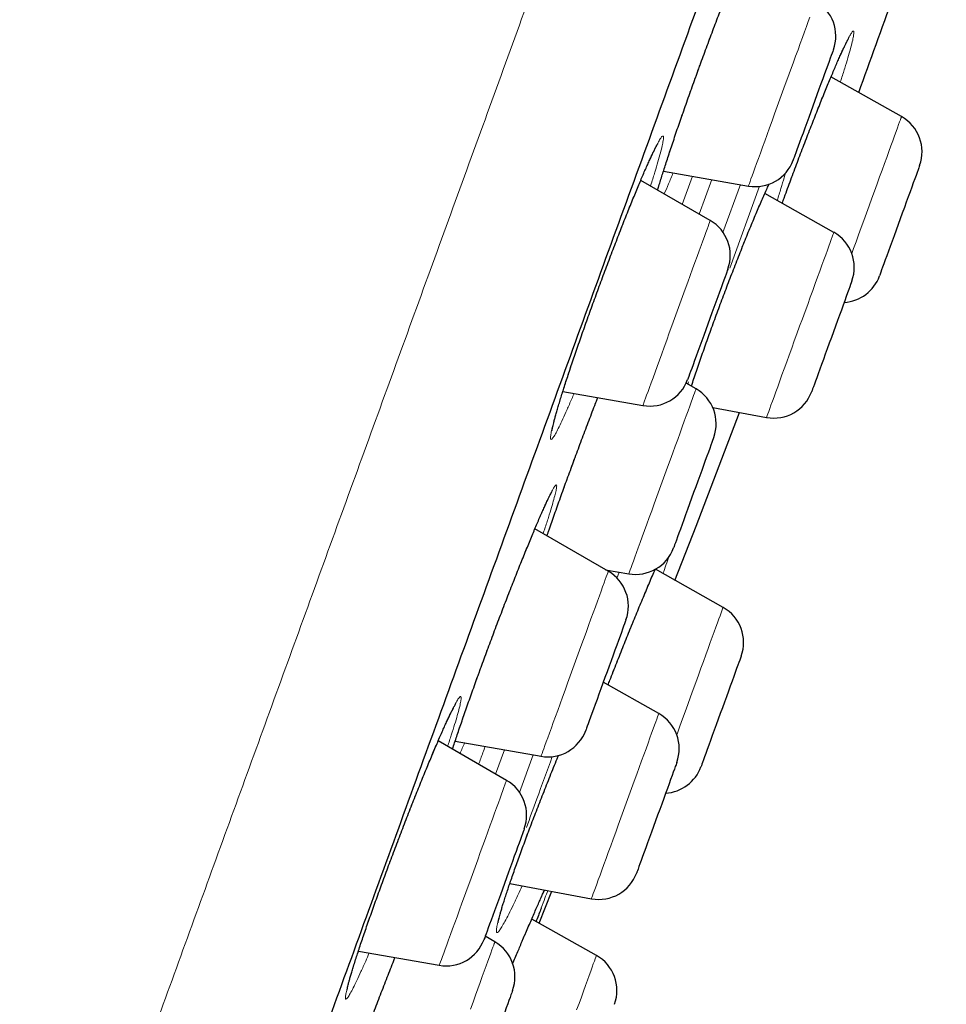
# Model space of a CAD drawing. Header units: millimetres. Extents: x 8 to 971, y 12 to 977.
# Tile 192 of 196: x 655 to 667, y 785 to 797. Entities that reach past the tile are written whole.
import ezdxf

# ---------------------------------------------------------------- set-up
doc = ezdxf.new("R2010")
doc.units = ezdxf.units.MM

msp = doc.modelspace()

# ---------------------------------------------------------------- linework, layer by layer
at = {"color": 7, "linetype": 'Continuous', "lineweight": 30}
for p, q in [((666.285, 795.959), (665.408, 796.452)), ((663.325, 795.282), (664.381, 795.096)), ((663.906, 794.668), (663.042, 795.166)), ((665.443, 794.521), (664.585, 795.005)), ((663.73, 792.577), (663.608, 792.647)), ((662.074, 792.545), (663.069, 792.369)), ((663.937, 792.346), (664.606, 792.221)), ((662.639, 790.31), (661.726, 790.837)), ((662.606, 790.329), (662.894, 790.279)), ((664.066, 789.861), (663.224, 790.334)), ((663.267, 788.541), (662.577, 788.93)), ((661.374, 787.712), (660.524, 788.202)), ((660.736, 788.2), (661.803, 788.012)), ((661.415, 786.431), (662.43, 786.241)), ((661.779, 785.937), (661.939, 786.333)), ((662.492, 785.536), (661.687, 785.988)), ((661.229, 785.704), (661.109, 785.774)), ((659.532, 785.591), (660.538, 785.414))]:
    msp.add_line(p, q, dxfattribs=at)
at = {"color": 252, "linetype": 'Continuous', "lineweight": 0}
for p, q in [((663.559, 794.868), (663.687, 795.219)), ((663.926, 795.177), (663.769, 794.746)), ((664.065, 794.519), (664.282, 795.114)), ((664.521, 795.094), (664.151, 794.076)), ((663.637, 792.664), (663.627, 792.636)), ((662.776, 790.299), (662.747, 790.22)), ((661.348, 788.092), (661.238, 787.79)), ((661.534, 787.563), (661.703, 788.029))]:
    msp.add_line(p, q, dxfattribs=at)
at = {"color": 252, "linetype": 'Continuous', "lineweight": 0, "flags": 128}
for points in [[(664.381, 795.096), (664.382, 795.1), (664.386, 795.11), (664.393, 795.128), (664.402, 795.153), (664.413, 795.185), (664.427, 795.223), (664.444, 795.268), (664.462, 795.319), (664.483, 795.376), (664.506, 795.439), (664.53, 795.506), (664.557, 795.578), (664.584, 795.655), (664.614, 795.735), (664.644, 795.818), (664.675, 795.905), (664.707, 795.993), (664.74, 796.083), (664.773, 796.174), (664.806, 796.265), (664.84, 796.356), (664.873, 796.447), (664.905, 796.536), (664.937, 796.623), (664.968, 796.708), (664.998, 796.79), (665.026, 796.869), (665.054, 796.944), (665.079, 797.014), (665.103, 797.08), (665.125, 797.14), (665.145, 797.194)], [(665.816, 794.67), (665.849, 794.761), (665.883, 794.852), (665.916, 794.944), (665.949, 795.034), (665.981, 795.123), (666.013, 795.21), (666.043, 795.294), (666.073, 795.375), (666.101, 795.453), (666.128, 795.527), (666.153, 795.596), (666.177, 795.66), (666.198, 795.719), (666.217, 795.772), (666.234, 795.818), (666.249, 795.859), (666.261, 795.893), (666.271, 795.92), (666.278, 795.94), (666.283, 795.953), (666.285, 795.958), (666.285, 795.959)], [(663.069, 792.369), (663.069, 792.369), (663.071, 792.373), (663.075, 792.384), (663.081, 792.402), (663.091, 792.427), (663.102, 792.46), (663.116, 792.498), (663.133, 792.544), (663.152, 792.595), (663.172, 792.652), (663.195, 792.715), (663.22, 792.783), (663.246, 792.855), (663.274, 792.932), (663.303, 793.012), (663.334, 793.096), (663.365, 793.182), (663.397, 793.271), (663.43, 793.36), (663.463, 793.451), (663.496, 793.543), (663.53, 793.634), (663.563, 793.724), (663.595, 793.814), (663.627, 793.901), (663.658, 793.986), (663.688, 794.068), (663.716, 794.146), (663.743, 794.221), (663.769, 794.291), (663.792, 794.356), (663.814, 794.416), (663.834, 794.47), (663.851, 794.518), (663.867, 794.56), (663.88, 794.595), (663.89, 794.624), (663.898, 794.645), (663.903, 794.66), (663.906, 794.667), (663.906, 794.668)], [(665.667, 794.259), (665.689, 794.32), (665.719, 794.404), (665.751, 794.491), (665.783, 794.58), (665.816, 794.67)], [(664.952, 793.172), (664.985, 793.262), (665.018, 793.354), (665.052, 793.445), (665.085, 793.536), (665.118, 793.626), (665.15, 793.714), (665.181, 793.8), (665.211, 793.884), (665.241, 793.964), (665.268, 794.04), (665.295, 794.112), (665.319, 794.18), (665.342, 794.242), (665.363, 794.299), (665.381, 794.35), (665.398, 794.395), (665.412, 794.433), (665.423, 794.465), (665.432, 794.49), (665.438, 794.508), (665.442, 794.518), (665.443, 794.521)], [(664.606, 792.221), (664.607, 792.223), (664.61, 792.23), (664.615, 792.245), (664.623, 792.267), (664.634, 792.296), (664.647, 792.332), (664.662, 792.374), (664.68, 792.423), (664.7, 792.478), (664.722, 792.538), (664.745, 792.603), (664.771, 792.674), (664.798, 792.749), (664.827, 792.827), (664.857, 792.91), (664.888, 792.995), (664.92, 793.082), (664.952, 793.172)], [(662.894, 790.279), (662.894, 790.28), (662.897, 790.289), (662.903, 790.304), (662.911, 790.327), (662.922, 790.357), (662.936, 790.394), (662.951, 790.437), (662.969, 790.486), (662.989, 790.541), (663.011, 790.602), (663.036, 790.668), (663.061, 790.739), (663.089, 790.815), (663.118, 790.894), (663.148, 790.976), (663.179, 791.062), (663.211, 791.149), (663.243, 791.239), (663.276, 791.329), (663.309, 791.421), (663.343, 791.512), (663.376, 791.603), (663.408, 791.692), (663.44, 791.78), (663.472, 791.866), (663.502, 791.949), (663.531, 792.029), (663.558, 792.105), (663.584, 792.176), (663.609, 792.243), (663.631, 792.305), (663.652, 792.361), (663.67, 792.412), (663.686, 792.456), (663.7, 792.493), (663.711, 792.524), (663.72, 792.548), (663.726, 792.565), (663.729, 792.574), (663.73, 792.577)], [(661.803, 788.012), (661.803, 788.012), (661.804, 788.016), (661.808, 788.028), (661.815, 788.047), (661.825, 788.073), (661.837, 788.105), (661.851, 788.145), (661.868, 788.19), (661.887, 788.242), (661.908, 788.3), (661.931, 788.363), (661.955, 788.432), (661.982, 788.504), (662.01, 788.581), (662.039, 788.662), (662.07, 788.746), (662.101, 788.832), (662.133, 788.921), (662.166, 789.011), (662.199, 789.102), (662.233, 789.193), (662.266, 789.284), (662.299, 789.375), (662.331, 789.464), (662.363, 789.551), (662.394, 789.636), (662.423, 789.717), (662.452, 789.795), (662.479, 789.869), (662.504, 789.939), (662.528, 790.004), (662.549, 790.063), (662.569, 790.117), (662.586, 790.165), (662.601, 790.206), (662.614, 790.241), (662.624, 790.268), (662.632, 790.289), (662.637, 790.303), (662.639, 790.31), (662.639, 790.31)], [(663.49, 788.279), (663.498, 788.3), (663.529, 788.386), (663.561, 788.475), (663.594, 788.565), (663.627, 788.656), (663.661, 788.748), (663.694, 788.839), (663.727, 788.929), (663.759, 789.018), (663.791, 789.105), (663.822, 789.19), (663.851, 789.271), (663.88, 789.349), (663.907, 789.423), (663.932, 789.493), (663.955, 789.557), (663.977, 789.617), (663.996, 789.67), (664.014, 789.717), (664.028, 789.758), (664.041, 789.793), (664.051, 789.82), (664.058, 789.841), (664.063, 789.854), (664.066, 789.86), (664.066, 789.861)], [(662.639, 786.816), (662.669, 786.897), (662.699, 786.981), (662.731, 787.068), (662.763, 787.157), (662.796, 787.247), (662.829, 787.338), (662.862, 787.429), (662.895, 787.521), (662.928, 787.611), (662.961, 787.7), (662.992, 787.787), (663.023, 787.871), (663.053, 787.953), (663.081, 788.031), (663.108, 788.105), (663.133, 788.174), (663.157, 788.239), (663.178, 788.298), (663.198, 788.351), (663.215, 788.398), (663.23, 788.439), (663.242, 788.474), (663.252, 788.501), (663.26, 788.521), (663.265, 788.535), (663.267, 788.541), (663.267, 788.541)], [(660.538, 785.414), (660.538, 785.415), (660.541, 785.422), (660.546, 785.437), (660.554, 785.459), (660.565, 785.488), (660.578, 785.524), (660.593, 785.566), (660.611, 785.614), (660.631, 785.669), (660.653, 785.729), (660.676, 785.795), (660.702, 785.865), (660.729, 785.94), (660.758, 786.018), (660.788, 786.101), (660.819, 786.186), (660.85, 786.273), (660.883, 786.362), (660.916, 786.453), (660.949, 786.544), (660.982, 786.635), (661.015, 786.726), (661.048, 786.816), (661.08, 786.904), (661.112, 786.99), (661.142, 787.074), (661.171, 787.154), (661.199, 787.23), (661.225, 787.303), (661.25, 787.37), (661.272, 787.432), (661.293, 787.489), (661.312, 787.54), (661.328, 787.585), (661.342, 787.624), (661.354, 787.655), (661.363, 787.68), (661.369, 787.698), (661.373, 787.708), (661.374, 787.712)], [(662.43, 786.241), (662.43, 786.241), (662.432, 786.246), (662.436, 786.258), (662.443, 786.278), (662.453, 786.304), (662.465, 786.337), (662.479, 786.377), (662.496, 786.423), (662.515, 786.476), (662.536, 786.534), (662.559, 786.597), (662.584, 786.666), (662.611, 786.739), (662.639, 786.816)], [(660.925, 784.87), (660.957, 784.957), (660.987, 785.041), (661.017, 785.122), (661.045, 785.2), (661.072, 785.274), (661.097, 785.343), (661.12, 785.407), (661.142, 785.465), (661.161, 785.518), (661.178, 785.565), (661.193, 785.605), (661.205, 785.639), (661.215, 785.666), (661.222, 785.686), (661.227, 785.699), (661.229, 785.704), (661.229, 785.704)], [(662.245, 784.859), (662.275, 784.941), (662.304, 785.019), (662.331, 785.093), (662.356, 785.163), (662.38, 785.228), (662.401, 785.288), (662.421, 785.341), (662.438, 785.389), (662.453, 785.431), (662.466, 785.466), (662.476, 785.494), (662.484, 785.515), (662.489, 785.529), (662.491, 785.535), (662.492, 785.536)]]:
    msp.add_lwpolyline(points, dxfattribs=at)
at = {"color": 7, "linetype": 'Continuous', "lineweight": 30, "flags": 128}
for points in [[(665.437, 796.79), (665.437, 796.79), (665.435, 796.783), (665.429, 796.768), (665.422, 796.747), (665.411, 796.719), (665.399, 796.684), (665.384, 796.644), (665.367, 796.597), (665.348, 796.545), (665.328, 796.489), (665.306, 796.428), (665.282, 796.365), (665.258, 796.298), (665.233, 796.229), (665.208, 796.159), (665.182, 796.088)], [(665.182, 796.088), (665.156, 796.018), (665.131, 795.948), (665.106, 795.881), (665.082, 795.815), (665.06, 795.752), (665.038, 795.694), (665.018, 795.639), (665, 795.59), (664.984, 795.546), (664.971, 795.508), (664.959, 795.476), (664.95, 795.451), (664.943, 795.433), (664.939, 795.422), (664.938, 795.418), (664.938, 795.418)], [(666.51, 795.352), (666.509, 795.349), (666.505, 795.338), (666.499, 795.321), (666.49, 795.296), (666.479, 795.265), (666.465, 795.228), (666.449, 795.184), (666.431, 795.135), (666.412, 795.082), (666.391, 795.023), (666.368, 794.961), (666.344, 794.896), (666.32, 794.828), (666.294, 794.759), (666.269, 794.688), (666.243, 794.618), (666.217, 794.548), (666.192, 794.479), (666.168, 794.412), (666.145, 794.347), (666.122, 794.287), (666.102, 794.23), (666.083, 794.178), (666.066, 794.13), (666.05, 794.089), (666.038, 794.054), (666.027, 794.025), (666.019, 794.003), (666.014, 793.988), (666.011, 793.98), (666.01, 793.979)], [(664.126, 794.064), (664.126, 794.063), (664.124, 794.058), (664.119, 794.046), (664.112, 794.027), (664.103, 794), (664.091, 793.967), (664.076, 793.928), (664.06, 793.883), (664.042, 793.833), (664.022, 793.778), (664, 793.718), (663.977, 793.655), (663.953, 793.589), (663.928, 793.521), (663.903, 793.451), (663.877, 793.38), (663.851, 793.31)], [(665.668, 793.915), (665.668, 793.914), (665.665, 793.907), (665.66, 793.893), (665.652, 793.872), (665.642, 793.844), (665.63, 793.81), (665.615, 793.769), (665.598, 793.723), (665.579, 793.671), (665.559, 793.615), (665.537, 793.554), (665.513, 793.491), (665.489, 793.424), (665.464, 793.355), (665.439, 793.285), (665.413, 793.215), (665.387, 793.144), (665.362, 793.074), (665.337, 793.007), (665.313, 792.941), (665.291, 792.878), (665.269, 792.819), (665.249, 792.765), (665.231, 792.715), (665.215, 792.671), (665.201, 792.633), (665.19, 792.601), (665.18, 792.576), (665.174, 792.557), (665.17, 792.546), (665.168, 792.542), (665.168, 792.542)], [(663.851, 793.31), (663.826, 793.24), (663.801, 793.172), (663.777, 793.105), (663.754, 793.042), (663.732, 792.982), (663.712, 792.927), (663.693, 792.876), (663.677, 792.83), (663.662, 792.79), (663.65, 792.757), (663.64, 792.73), (663.633, 792.71), (663.628, 792.697), (663.626, 792.691), (663.626, 792.691)], [(663.468, 790.197), (663.73, 790.872), (664.271, 792.284)], [(663.95, 791.973), (663.95, 791.973), (663.948, 791.967), (663.943, 791.955), (663.936, 791.935), (663.927, 791.908), (663.914, 791.875), (663.9, 791.836), (663.884, 791.791), (663.865, 791.74), (663.845, 791.685), (663.823, 791.625), (663.8, 791.562), (663.776, 791.496), (663.752, 791.428), (663.726, 791.358), (663.7, 791.287), (663.675, 791.217), (663.649, 791.147)], [(663.649, 791.147), (663.624, 791.078), (663.6, 791.012), (663.577, 790.949), (663.556, 790.889), (663.535, 790.834), (663.517, 790.783), (663.501, 790.738), (663.486, 790.698), (663.474, 790.665), (663.464, 790.638), (663.457, 790.618), (663.452, 790.606), (663.45, 790.6), (663.45, 790.6)], [(662.859, 789.706), (662.858, 789.704), (662.855, 789.696), (662.85, 789.68), (662.841, 789.657), (662.83, 789.628), (662.817, 789.592), (662.802, 789.55), (662.785, 789.502), (662.766, 789.45), (662.745, 789.392), (662.722, 789.331), (662.699, 789.266), (662.674, 789.199), (662.649, 789.13), (662.624, 789.06), (662.598, 788.989), (662.572, 788.919), (662.547, 788.85)], [(664.291, 789.254), (664.29, 789.252), (664.287, 789.244), (664.282, 789.229), (664.273, 789.207), (664.263, 789.178), (664.25, 789.142), (664.235, 789.101), (664.218, 789.053), (664.199, 789.001), (664.178, 788.944), (664.156, 788.883), (664.132, 788.818), (664.108, 788.751), (664.083, 788.682), (664.057, 788.612), (664.031, 788.542), (664.006, 788.471), (663.981, 788.402), (663.956, 788.334), (663.932, 788.269), (663.91, 788.207), (663.888, 788.149), (663.869, 788.095), (663.851, 788.047), (663.835, 788.003), (663.822, 787.966), (663.811, 787.935), (663.802, 787.911), (663.796, 787.894), (663.792, 787.884), (663.791, 787.881)], [(662.547, 788.85), (662.523, 788.782), (662.499, 788.717), (662.477, 788.655), (662.455, 788.598), (662.436, 788.544), (662.418, 788.496), (662.403, 788.453), (662.389, 788.416), (662.378, 788.386), (662.37, 788.362), (662.364, 788.345), (662.36, 788.336), (662.359, 788.333)], [(663.491, 787.935), (663.49, 787.932), (663.487, 787.922), (663.481, 787.906), (663.472, 787.882), (663.461, 787.851), (663.447, 787.814), (663.432, 787.772), (663.414, 787.723), (663.395, 787.67), (663.374, 787.612), (663.351, 787.55), (663.328, 787.485), (663.303, 787.417), (663.278, 787.348), (663.252, 787.278), (663.226, 787.207), (663.201, 787.137), (663.176, 787.068), (663.151, 787.001), (663.128, 786.936), (663.105, 786.875), (663.085, 786.818), (663.065, 786.765), (663.048, 786.717), (663.033, 786.675), (663.02, 786.64), (663.009, 786.61), (663.001, 786.588), (662.995, 786.572), (662.992, 786.563), (662.992, 786.562)], [(661.594, 787.108), (661.594, 787.108), (661.592, 787.103), (661.588, 787.092), (661.581, 787.073), (661.572, 787.047), (661.56, 787.015), (661.546, 786.976), (661.53, 786.932), (661.512, 786.882), (661.492, 786.827), (661.47, 786.768), (661.447, 786.705), (661.424, 786.639), (661.399, 786.571), (661.373, 786.502), (661.348, 786.431), (661.322, 786.361), (661.297, 786.291), (661.272, 786.222)], [(661.272, 786.222), (661.247, 786.156), (661.224, 786.092), (661.202, 786.032), (661.182, 785.976), (661.163, 785.924), (661.147, 785.878), (661.132, 785.838), (661.119, 785.804), (661.109, 785.776), (661.102, 785.756), (661.097, 785.742), (661.095, 785.735), (661.094, 785.735)], [(661.449, 785.1), (661.448, 785.098), (661.444, 785.087), (661.438, 785.07), (661.429, 785.046), (661.418, 785.015), (661.404, 784.978), (661.388, 784.935), (661.371, 784.886), (661.351, 784.832), (661.33, 784.774), (661.307, 784.712), (661.284, 784.647), (661.259, 784.579), (661.234, 784.51), (661.208, 784.439), (661.182, 784.369), (661.157, 784.299), (661.132, 784.23), (661.107, 784.163), (661.084, 784.098)]]:
    msp.add_lwpolyline(points, dxfattribs=at)
at = {"color": 7, "linetype": 'Continuous', "lineweight": 30}
for centre, radius, start, end in [((362.888, 906.943), 322.456, 339.92464, 340.37522), ((664.968, 796.961), 0.5, 340, 60), ((666.04, 795.523), 0.5, 340, 60.6594), ((664.468, 795.589), 0.5, 260, 340), ((663.656, 794.235), 0.5, 340, 60), ((665.198, 794.086), 0.5, 340, 60.5852), ((665.541, 794.15), 0.5, 273.5782, 340), ((663.156, 792.862), 0.5, 260, 340), ((663.48, 792.144), 0.5, 340, 60), ((664.698, 792.713), 0.5, 259.4148, 340), ((662.98, 790.771), 0.5, 260, 340), ((662.389, 789.877), 0.5, 340, 60), ((663.821, 789.425), 0.5, 340, 60.6594), ((663.021, 788.106), 0.5, 340, 60.5852), ((661.889, 788.504), 0.5, 260, 340), ((663.321, 788.052), 0.5, 273.5782, 340), ((661.124, 787.279), 0.5, 340, 60), ((662.522, 786.733), 0.5, 259.4148, 340), ((660.624, 785.906), 0.5, 260, 340), ((660.979, 785.271), 0.5, 340, 60), ((662.247, 785.1), 0.5, 340, 60.6594)]:
    msp.add_arc(centre, radius, start, end, dxfattribs=at)
at = {"color": 252, "linetype": 'Continuous', "lineweight": 0}
for points, knots in [([(647.515, 758.579), (647.672, 759.011), (647.986, 759.875), (648.523, 761.35), (649.105, 762.949), (649.735, 764.679), (650.392, 766.486), (651.072, 768.354), (651.769, 770.268), (652.497, 772.269), (653.255, 774.352), (654.041, 776.509), (654.851, 778.735), (655.683, 781.021), (656.535, 783.362), (657.403, 785.748), (658.286, 788.174), (659.18, 790.631), (660.083, 793.111), (660.992, 795.607), (661.903, 798.111), (662.815, 800.615), (663.723, 803.111), (664.626, 805.591), (665.52, 808.048), (666.403, 810.474), (667.271, 812.86), (668.123, 815.201), (668.955, 817.487), (669.766, 819.713), (670.551, 821.87), (671.309, 823.953), (672.037, 825.955), (672.734, 827.868), (673.396, 829.689), (674.023, 831.41), (674.611, 833.026), (675.159, 834.532), (675.666, 835.924), (676.129, 837.196), (676.547, 838.346), (676.92, 839.369), (677.245, 840.262), (677.522, 841.023), (677.75, 841.649), (677.928, 842.138), (678.054, 842.486), (678.134, 842.705), (678.144, 842.732), (678.149, 842.745)], [0, 0, 0, 0, 0.022759, 0.045519, 0.068278, 0.091037, 0.113797, 0.134897, 0.155997, 0.177097, 0.198197, 0.219297, 0.240397, 0.261497, 0.282597, 0.303698, 0.324798, 0.345898, 0.366998, 0.388098, 0.409198, 0.430298, 0.451398, 0.472498, 0.493598, 0.514698, 0.535798, 0.556898, 0.577999, 0.599099, 0.620199, 0.641299, 0.662399, 0.683499, 0.704599, 0.725699, 0.746799, 0.767899, 0.788999, 0.8101, 0.8312, 0.8523, 0.8734, 0.8945, 0.9156, 0.9367, 0.9578, 0.9789, 1, 1, 1, 1]), ([(663.77, 796.571), (663.795, 796.642), (663.847, 796.783), (663.925, 796.993), (664.003, 797.198), (664.078, 797.395), (664.151, 797.582), (664.22, 797.756), (664.285, 797.916), (664.345, 798.058), (664.398, 798.183), (664.445, 798.287), (664.484, 798.37), (664.516, 798.43), (664.539, 798.467), (664.554, 798.48), (664.56, 798.469), (664.558, 798.434), (664.546, 798.376), (664.526, 798.296), (664.498, 798.193), (664.461, 798.069), (664.427, 797.96), (664.404, 797.888), (664.398, 797.868)], [0, 0, 0, 0, 0.046634, 0.093418, 0.140053, 0.186756, 0.233605, 0.280309, 0.327037, 0.373912, 0.420639, 0.467407, 0.514322, 0.561088, 0.607891, 0.654843, 0.701647, 0.748467, 0.795438, 0.84226, 0.889074, 0.936036, 0.982848, 1, 1, 1, 1]), ([(664.802, 794.883), (664.807, 794.899), (664.838, 794.984), (664.896, 795.142), (664.975, 795.354), (665.054, 795.564), (665.133, 795.768), (665.21, 795.964), (665.283, 796.15), (665.354, 796.323), (665.419, 796.48), (665.479, 796.621), (665.533, 796.743), (665.58, 796.844), (665.62, 796.924), (665.651, 796.981), (665.674, 797.015), (665.689, 797.025), (665.694, 797.011), (665.691, 796.973), (665.679, 796.912), (665.658, 796.827), (665.628, 796.722), (665.59, 796.596), (665.555, 796.483), (665.531, 796.408), (665.524, 796.387)], [0, 0, 0, 0, 0.00986, 0.05391, 0.098101, 0.142153, 0.18627, 0.230528, 0.274647, 0.318792, 0.363078, 0.407221, 0.45141, 0.495737, 0.539925, 0.584153, 0.628521, 0.672748, 0.716996, 0.761384, 0.805632, 0.849871, 0.89425, 0.938487, 0.982693, 1, 1, 1, 1]), ([(663.252, 795.045), (663.256, 795.062), (663.273, 795.118), (663.309, 795.233), (663.359, 795.39), (663.416, 795.563), (663.479, 795.748), (663.546, 795.944), (663.618, 796.149), (663.692, 796.358), (663.744, 796.5), (663.77, 796.571)], [0, 0, 0, 0, 0.048956, 0.168112, 0.28689, 0.405575, 0.524644, 0.643333, 0.762095, 0.881238, 1, 1, 1, 1]), ([(662.213, 792.52), (662.204, 792.498), (662.173, 792.424), (662.126, 792.316), (662.073, 792.198), (662.027, 792.102), (661.988, 792.027), (661.958, 791.976), (661.936, 791.947), (661.923, 791.943), (661.919, 791.962), (661.923, 792.006), (661.937, 792.072), (661.959, 792.16), (661.989, 792.27), (662.028, 792.399), (662.074, 792.547), (662.127, 792.711), (662.186, 792.889), (662.251, 793.079), (662.32, 793.278), (662.392, 793.48), (662.464, 793.681), (662.539, 793.884), (662.616, 794.092), (662.695, 794.3), (662.773, 794.502), (662.849, 794.696), (662.923, 794.879), (662.992, 795.049), (663.057, 795.204), (663.116, 795.341), (663.17, 795.46), (663.216, 795.557), (663.255, 795.633), (663.286, 795.687), (663.308, 795.716), (663.322, 795.722), (663.327, 795.704), (663.323, 795.663), (663.31, 795.598), (663.288, 795.511), (663.258, 795.402), (663.22, 795.273), (663.188, 795.17), (663.167, 795.105), (663.164, 795.096)], [0, 0, 0, 0, 0.010144, 0.033629, 0.057141, 0.080726, 0.104238, 0.127774, 0.151384, 0.17492, 0.198467, 0.22209, 0.245638, 0.26918, 0.292798, 0.316339, 0.339861, 0.363458, 0.38698, 0.410474, 0.434043, 0.457538, 0.479518, 0.501499, 0.524976, 0.548528, 0.572006, 0.595483, 0.619035, 0.642511, 0.666004, 0.689571, 0.713065, 0.736584, 0.760179, 0.783698, 0.807239, 0.830856, 0.854397, 0.877945, 0.901568, 0.925116, 0.948653, 0.972266, 0.995802, 1, 1, 1, 1]), ([(663.446, 795.261), (663.427, 795.215), (663.387, 795.119), (663.351, 795.034), (663.335, 794.998), (663.335, 794.997)], [0, 0, 0, 0, 0.48458, 0.993782, 1, 1, 1, 1]), ([(664.84, 795.258), (664.835, 795.239), (664.82, 795.183), (664.787, 795.07), (664.755, 794.968), (664.739, 794.918)], [0, 0, 0, 0, 0.204681, 0.609542, 1, 1, 1, 1]), ([(663.672, 792.61), (663.674, 792.614), (663.693, 792.674), (663.736, 792.803), (663.802, 792.995), (663.872, 793.193), (663.944, 793.392), (664.018, 793.594), (664.096, 793.801), (664.177, 794.012), (664.257, 794.219), (664.337, 794.418), (664.415, 794.608), (664.489, 794.787), (664.56, 794.95), (664.609, 795.062), (664.632, 795.113), (664.636, 795.12)], [0, 0, 0, 0, 0.005059, 0.081302, 0.157789, 0.234029, 0.305283, 0.376535, 0.452688, 0.529088, 0.605244, 0.681397, 0.757786, 0.83394, 0.910172, 0.986647, 1, 1, 1, 1]), ([(662.117, 791.426), (662.142, 791.496), (662.193, 791.635), (662.272, 791.847), (662.351, 792.058), (662.43, 792.265), (662.482, 792.402), (662.508, 792.467), (662.508, 792.468)], [0, 0, 0, 0, 0.199093, 0.3988251, 0.5979261, 0.7972887, 0.9972845, 1, 1, 1, 1]), ([(661.877, 790.75), (661.886, 790.778), (661.916, 790.864), (661.971, 791.021), (662.042, 791.219), (662.092, 791.357), (662.117, 791.426)], [0, 0, 0, 0, 0.136236, 0.423847, 0.712383, 1, 1, 1, 1]), ([(661.036, 789.06), (661.061, 789.129), (661.111, 789.267), (661.19, 789.478), (661.27, 789.69), (661.35, 789.899), (661.429, 790.103), (661.507, 790.3), (661.581, 790.487), (661.652, 790.661), (661.719, 790.821), (661.779, 790.963), (661.834, 791.088), (661.882, 791.193), (661.922, 791.275), (661.954, 791.336), (661.978, 791.374), (661.993, 791.387), (661.999, 791.377), (661.996, 791.343), (661.984, 791.286), (661.963, 791.206), (661.934, 791.105), (661.896, 790.982), (661.86, 790.872), (661.836, 790.799), (661.829, 790.778)], [0, 0, 0, 0, 0.042595, 0.085331, 0.127929, 0.170589, 0.213384, 0.256044, 0.298728, 0.341545, 0.384227, 0.426947, 0.4698, 0.512519, 0.55527, 0.598158, 0.64091, 0.683678, 0.726583, 0.769351, 0.812112, 0.855009, 0.89777, 0.940501, 0.983372, 1, 1, 1, 1]), ([(663.392, 790.492), (663.381, 790.458), (663.359, 790.393), (663.331, 790.316), (663.319, 790.281)], [0, 0, 0, 0, 0.53467, 1, 1, 1, 1]), ([(662.636, 788.897), (662.645, 788.922), (662.682, 789.016), (662.748, 789.182), (662.831, 789.392), (662.914, 789.597), (662.994, 789.794), (663.073, 789.983), (663.146, 790.157), (663.197, 790.276), (663.22, 790.33), (663.223, 790.336)], [0, 0, 0, 0, 0.047103, 0.180535, 0.314045, 0.447982, 0.581501, 0.715141, 0.849208, 0.98285, 1, 1, 1, 1]), ([(660.702, 788.1), (660.707, 788.116), (660.727, 788.179), (660.77, 788.305), (660.828, 788.475), (660.892, 788.66), (660.961, 788.855), (661.011, 788.992), (661.036, 789.06)], [0, 0, 0, 0, 0.067389, 0.254199, 0.440407, 0.626734, 0.813666, 1, 1, 1, 1]), ([(659.666, 785.567), (659.651, 785.533), (659.615, 785.448), (659.563, 785.333), (659.511, 785.22), (659.467, 785.13), (659.43, 785.061), (659.401, 785.015), (659.382, 784.993), (659.371, 784.994), (659.37, 785.019), (659.378, 785.069), (659.394, 785.14), (659.42, 785.234), (659.454, 785.348), (659.496, 785.482), (659.545, 785.633), (659.601, 785.8), (659.664, 785.981), (659.73, 786.168), (659.8, 786.36), (659.872, 786.557), (659.949, 786.763), (660.029, 786.974), (660.11, 787.185), (660.191, 787.391), (660.27, 787.591), (660.347, 787.782), (660.421, 787.961), (660.491, 788.127), (660.556, 788.277), (660.614, 788.409), (660.667, 788.522), (660.712, 788.615), (660.749, 788.685), (660.778, 788.732), (660.798, 788.756), (660.809, 788.756), (660.811, 788.732), (660.804, 788.685), (660.788, 788.614), (660.763, 788.522), (660.73, 788.409), (660.689, 788.281), (660.657, 788.182), (660.641, 788.135)], [0, 0, 0, 0, 0.015952, 0.039539, 0.063052, 0.086588, 0.110199, 0.133736, 0.157285, 0.180909, 0.204457, 0.228001, 0.251619, 0.275162, 0.298684, 0.322282, 0.345804, 0.3693, 0.39287, 0.416366, 0.438347, 0.460328, 0.483807, 0.50736, 0.530839, 0.554316, 0.577868, 0.601347, 0.62484, 0.648408, 0.671903, 0.695423, 0.719019, 0.74254, 0.766082, 0.789698, 0.81324, 0.836789, 0.860413, 0.883962, 0.9075, 0.931113, 0.954651, 0.978165, 1, 1, 1, 1]), ([(660.853, 788.179), (660.833, 788.132), (660.813, 788.085), (660.796, 788.046), (660.796, 788.046)], [0, 0, 0, 0, 0.989788, 1, 1, 1, 1]), ([(661.027, 787.912), (661.045, 787.959), (661.071, 788.032), (661.099, 788.108), (661.108, 788.134)], [0, 0, 0, 0, 0.654934, 1, 1, 1, 1]), ([(661.569, 786.402), (661.552, 786.365), (661.512, 786.277), (661.456, 786.16), (661.401, 786.047), (661.353, 785.956), (661.313, 785.888), (661.283, 785.842), (661.261, 785.819), (661.248, 785.82), (661.246, 785.845), (661.252, 785.893), (661.269, 785.965), (661.294, 786.058), (661.328, 786.171), (661.371, 786.305), (661.422, 786.455), (661.479, 786.617), (661.541, 786.789), (661.607, 786.97), (661.68, 787.164), (661.759, 787.369), (661.841, 787.579), (661.924, 787.789), (661.984, 787.938), (662.016, 788.015), (662.019, 788.023)], [0, 0, 0, 0, 0.032327, 0.07635, 0.120514, 0.164538, 0.208596, 0.252796, 0.296856, 0.340899, 0.385083, 0.429125, 0.473108, 0.51723, 0.56121, 0.605113, 0.649156, 0.693056, 0.734086, 0.775117, 0.818969, 0.862961, 0.906812, 0.950663, 0.994652, 1, 1, 1, 1]), ([(661.943, 788.01), (661.878, 787.831), (661.768, 787.529), (661.664, 787.243), (661.621, 787.126)], [0, 0, 0, 0, 0.5892052, 1, 1, 1, 1]), ([(661.572, 785.72), (661.578, 785.735), (661.609, 785.809), (661.662, 785.931), (661.727, 786.083), (661.786, 786.215), (661.825, 786.304), (661.843, 786.342), (661.847, 786.35)], [0, 0, 0, 0, 0.053226, 0.275162, 0.497793, 0.719718, 0.941603, 1, 1, 1, 1]), ([(661.887, 786.343), (661.875, 786.312), (661.852, 786.249), (661.822, 786.169), (661.806, 786.127)], [0, 0, 0, 0, 0.487708, 1, 1, 1, 1]), ([(659.44, 784.071), (659.463, 784.134), (659.509, 784.26), (659.584, 784.461), (659.661, 784.668), (659.741, 784.879), (659.822, 785.09), (659.903, 785.298), (659.958, 785.439), (659.985, 785.508), (659.987, 785.511)], [0, 0, 0, 0, 0.139301, 0.281811, 0.423874, 0.566115, 0.708807, 0.851048, 0.993345, 1, 1, 1, 1])]:
    msp.add_open_spline(points, degree=3, knots=knots, dxfattribs=at)
at = {"color": 7, "linetype": 'Continuous', "lineweight": 30}
for points, knots in [([(663.252, 795.045), (663.255, 795.053), (663.263, 795.08), (663.278, 795.131), (663.299, 795.199), (663.322, 795.271), (663.347, 795.349), (663.373, 795.43), (663.402, 795.517), (663.432, 795.608), (663.464, 795.703), (663.497, 795.801), (663.532, 795.902), (663.568, 796.006), (663.605, 796.112), (663.643, 796.219), (663.682, 796.328), (663.72, 796.434), (663.75, 796.515), (663.773, 796.579), (663.796, 796.644), (663.83, 796.735), (663.869, 796.842), (663.909, 796.949), (663.949, 797.055), (663.989, 797.161), (664.028, 797.264), (664.067, 797.366), (664.106, 797.465), (664.143, 797.56), (664.179, 797.652), (664.214, 797.74), (664.248, 797.823), (664.28, 797.901), (664.31, 797.974), (664.339, 798.042), (664.366, 798.105), (664.391, 798.163), (664.414, 798.216), (664.436, 798.262), (664.455, 798.303), (664.47, 798.335), (664.482, 798.359), (664.491, 798.376), (664.497, 798.385), (664.5, 798.39), (664.499, 798.389), (664.499, 798.389)], [0, 0, 0, 0, 0.009941, 0.03383, 0.057706, 0.081481, 0.105151, 0.129081, 0.153246, 0.177618, 0.202153, 0.226812, 0.251556, 0.276338, 0.301111, 0.325834, 0.350475, 0.37501, 0.397918, 0.405088, 0.417771, 0.441871, 0.466075, 0.490428, 0.514921, 0.539526, 0.564214, 0.588953, 0.613696, 0.638394, 0.663005, 0.687491, 0.711815, 0.735947, 0.759781, 0.783509, 0.807408, 0.831425, 0.85547, 0.879405, 0.903067, 0.926234, 0.9463, 0.964857, 0.981491, 0.995941, 1, 1, 1, 1]), ([(649.947, 759.406), (650.1, 759.825), (650.405, 760.664), (650.929, 762.104), (651.498, 763.667), (652.114, 765.36), (652.787, 767.208), (653.516, 769.213), (654.304, 771.378), (655.134, 773.658), (656.001, 776.038), (656.899, 778.507), (657.826, 781.053), (658.778, 783.669), (659.753, 786.349), (660.747, 789.08), (661.754, 791.846), (662.768, 794.632), (663.446, 796.495), (663.785, 797.426)], [0, 0, 0, 0, 0.056574, 0.113415, 0.17016, 0.226689, 0.283221, 0.342868, 0.402514, 0.462416, 0.522329, 0.581975, 0.64161, 0.701258, 0.760903, 0.820805, 0.880718, 0.940364, 1, 1, 1, 1]), ([(664.802, 794.883), (664.804, 794.889), (664.81, 794.905), (664.822, 794.939), (664.846, 795.004), (664.879, 795.094), (664.919, 795.202), (664.959, 795.31), (665, 795.419), (665.041, 795.526), (665.082, 795.633), (665.122, 795.738), (665.162, 795.841), (665.202, 795.942), (665.24, 796.039), (665.278, 796.133), (665.314, 796.223), (665.349, 796.308), (665.382, 796.389), (665.414, 796.465), (665.444, 796.536), (665.473, 796.604), (665.5, 796.666), (665.526, 796.723), (665.549, 796.774), (665.57, 796.819), (665.589, 796.857), (665.604, 796.886), (665.615, 796.908), (665.623, 796.921), (665.628, 796.929), (665.628, 796.93), (665.629, 796.93)], [0, 0, 0, 0, 0.006323, 0.016717, 0.036375, 0.073735, 0.111256, 0.149017, 0.186996, 0.225152, 0.263449, 0.301825, 0.340218, 0.378553, 0.416762, 0.454793, 0.492584, 0.530099, 0.567285, 0.604128, 0.64136, 0.678833, 0.716453, 0.754081, 0.791524, 0.828562, 0.864909, 0.900183, 0.929979, 0.957143, 0.981159, 1, 1, 1, 1]), ([(661.939, 792.059), (661.939, 792.059), (661.939, 792.059), (661.94, 792.065), (661.942, 792.076), (661.946, 792.095), (661.952, 792.121), (661.96, 792.154), (661.97, 792.194), (661.983, 792.242), (661.998, 792.295), (662.016, 792.355), (662.035, 792.42), (662.057, 792.49), (662.08, 792.565), (662.106, 792.645), (662.134, 792.73), (662.163, 792.819), (662.194, 792.912), (662.227, 793.008), (662.261, 793.108), (662.297, 793.21), (662.333, 793.314), (662.371, 793.42), (662.409, 793.527), (662.448, 793.635), (662.488, 793.743), (662.527, 793.851), (662.567, 793.959), (662.608, 794.067), (662.648, 794.175), (662.689, 794.282), (662.729, 794.387), (662.77, 794.491), (662.809, 794.593), (662.848, 794.692), (662.886, 794.787), (662.923, 794.879), (662.959, 794.967), (662.994, 795.051), (663.026, 795.129), (663.058, 795.203), (663.087, 795.272), (663.116, 795.336), (663.142, 795.395), (663.167, 795.448), (663.189, 795.496), (663.209, 795.536), (663.225, 795.569), (663.238, 795.594), (663.248, 795.611), (663.254, 795.621), (663.257, 795.626), (663.257, 795.625), (663.256, 795.625)], [0, 0, 0, 0, 0.006129, 0.018376, 0.032364, 0.048027, 0.065152, 0.083435, 0.102568, 0.122276, 0.142354, 0.162648, 0.183049, 0.203393, 0.223863, 0.244532, 0.265367, 0.286344, 0.307433, 0.328601, 0.349824, 0.37107, 0.392298, 0.413489, 0.434618, 0.455669, 0.476619, 0.497443, 0.51834, 0.539353, 0.560463, 0.581654, 0.602905, 0.624188, 0.645471, 0.66672, 0.687914, 0.709028, 0.730041, 0.750938, 0.771607, 0.792189, 0.812861, 0.833593, 0.854328, 0.874997, 0.895501, 0.915717, 0.935473, 0.952586, 0.96846, 0.98278, 0.995337, 1, 1, 1, 1]), ([(663.673, 792.61), (663.674, 792.611), (663.683, 792.641), (663.704, 792.703), (663.736, 792.797), (663.769, 792.894), (663.803, 792.994), (663.839, 793.097), (663.876, 793.201), (663.914, 793.306), (663.952, 793.413), (663.992, 793.52), (664.031, 793.627), (664.072, 793.735), (664.113, 793.843), (664.154, 793.952), (664.196, 794.059), (664.238, 794.166), (664.279, 794.271), (664.32, 794.373), (664.36, 794.474), (664.4, 794.571), (664.439, 794.664), (664.476, 794.754), (664.513, 794.839), (664.548, 794.92), (664.581, 794.996), (664.611, 795.063), (664.629, 795.103), (664.638, 795.121)], [0, 0, 0, 0, 0.001447, 0.040191, 0.079081, 0.118059, 0.157063, 0.196021, 0.234892, 0.27364, 0.312242, 0.350565, 0.388887, 0.427438, 0.466194, 0.50512, 0.544177, 0.583313, 0.622489, 0.661627, 0.700682, 0.739609, 0.778365, 0.816927, 0.855218, 0.893133, 0.931161, 0.969346, 1, 1, 1, 1]), ([(661.877, 790.75), (661.886, 790.775), (661.905, 790.831), (661.937, 790.921), (661.971, 791.02), (662.007, 791.121), (662.044, 791.225), (662.081, 791.327), (662.112, 791.413), (662.144, 791.499), (662.177, 791.589), (662.216, 791.697), (662.257, 791.805), (662.297, 791.914), (662.338, 792.023), (662.379, 792.132), (662.42, 792.239), (662.461, 792.345), (662.49, 792.422), (662.506, 792.462), (662.508, 792.468)], [0, 0, 0, 0, 0.050227, 0.11144, 0.172621, 0.233678, 0.294529, 0.355117, 0.410768, 0.442145, 0.50177, 0.561647, 0.621914, 0.682534, 0.743447, 0.804579, 0.865843, 0.927152, 0.988373, 1, 1, 1, 1]), ([(660.703, 788.099), (660.705, 788.108), (660.715, 788.139), (660.735, 788.199), (660.761, 788.278), (660.79, 788.362), (660.82, 788.45), (660.852, 788.542), (660.885, 788.638), (660.92, 788.736), (660.956, 788.837), (660.992, 788.938), (661.019, 789.013), (661.04, 789.072), (661.063, 789.133), (661.095, 789.222), (661.135, 789.329), (661.175, 789.437), (661.216, 789.546), (661.257, 789.655), (661.299, 789.764), (661.34, 789.872), (661.382, 789.98), (661.422, 790.085), (661.463, 790.188), (661.502, 790.288), (661.541, 790.385), (661.579, 790.479), (661.615, 790.568), (661.65, 790.653), (661.683, 790.735), (661.716, 790.813), (661.747, 790.887), (661.777, 790.956), (661.805, 791.021), (661.832, 791.079), (661.856, 791.132), (661.877, 791.178), (661.896, 791.218), (661.911, 791.249), (661.923, 791.271), (661.931, 791.286), (661.936, 791.295), (661.938, 791.298), (661.938, 791.297), (661.938, 791.297)], [0, 0, 0, 0, 0.009348, 0.034833, 0.060556, 0.086454, 0.112473, 0.138559, 0.164658, 0.19072, 0.216705, 0.242587, 0.266776, 0.272574, 0.28597, 0.311416, 0.336974, 0.362701, 0.388576, 0.414582, 0.440682, 0.466846, 0.493025, 0.519171, 0.54524, 0.571195, 0.597003, 0.622637, 0.648022, 0.673275, 0.69877, 0.724464, 0.750308, 0.77624, 0.802174, 0.827996, 0.853597, 0.878837, 0.903545, 0.92749, 0.947746, 0.966241, 0.983398, 0.998316, 1, 1, 1, 1]), ([(662.636, 788.897), (662.643, 788.916), (662.665, 788.972), (662.701, 789.064), (662.744, 789.173), (662.787, 789.281), (662.83, 789.387), (662.871, 789.491), (662.913, 789.594), (662.954, 789.695), (662.995, 789.794), (663.035, 789.892), (663.075, 789.987), (663.114, 790.079), (663.151, 790.168), (663.187, 790.252), (663.212, 790.308), (663.223, 790.335), (663.224, 790.336)], [0, 0, 0, 0, 0.036768, 0.105732, 0.174433, 0.242787, 0.310732, 0.378178, 0.445104, 0.512741, 0.58099, 0.649754, 0.718893, 0.78827, 0.857696, 0.926951, 0.995859, 1, 1, 1, 1]), ([(659.391, 785.106), (659.391, 785.106), (659.391, 785.105), (659.391, 785.109), (659.393, 785.117), (659.396, 785.133), (659.401, 785.155), (659.408, 785.185), (659.418, 785.222), (659.43, 785.265), (659.445, 785.316), (659.462, 785.372), (659.482, 785.434), (659.503, 785.503), (659.527, 785.576), (659.553, 785.655), (659.581, 785.738), (659.611, 785.826), (659.642, 785.917), (659.676, 786.012), (659.71, 786.109), (659.746, 786.21), (659.783, 786.312), (659.82, 786.415), (659.859, 786.52), (659.898, 786.626), (659.938, 786.734), (659.979, 786.843), (660.021, 786.952), (660.063, 787.061), (660.105, 787.17), (660.146, 787.277), (660.188, 787.384), (660.229, 787.488), (660.27, 787.59), (660.31, 787.689), (660.349, 787.785), (660.386, 787.876), (660.423, 787.964), (660.458, 788.049), (660.493, 788.13), (660.526, 788.207), (660.558, 788.279), (660.587, 788.347), (660.616, 788.409), (660.641, 788.465), (660.665, 788.515), (660.686, 788.559), (660.705, 788.595), (660.719, 788.623), (660.73, 788.643), (660.737, 788.655), (660.741, 788.662), (660.742, 788.662), (660.742, 788.662)], [0, 0, 0, 0, 0.001049, 0.012605, 0.025876, 0.040853, 0.057355, 0.075094, 0.093742, 0.113006, 0.132577, 0.152498, 0.172776, 0.193334, 0.214115, 0.235063, 0.256137, 0.277297, 0.298502, 0.319721, 0.34091, 0.362053, 0.383129, 0.404113, 0.424969, 0.445888, 0.466928, 0.488072, 0.509309, 0.530607, 0.551949, 0.573301, 0.59463, 0.615917, 0.637134, 0.65827, 0.679307, 0.700178, 0.720902, 0.741762, 0.762728, 0.783775, 0.804865, 0.825946, 0.846953, 0.867818, 0.888452, 0.908748, 0.92856, 0.947684, 0.963423, 0.978234, 0.991487, 1, 1, 1, 1]), ([(661.269, 785.942), (661.269, 785.942), (661.269, 785.943), (661.27, 785.951), (661.273, 785.965), (661.278, 785.986), (661.285, 786.014), (661.294, 786.049), (661.306, 786.092), (661.321, 786.141), (661.338, 786.197), (661.358, 786.259), (661.38, 786.327), (661.404, 786.399), (661.431, 786.477), (661.459, 786.559), (661.49, 786.645), (661.522, 786.735), (661.556, 786.828), (661.591, 786.923), (661.627, 787.021), (661.665, 787.122), (661.704, 787.225), (661.745, 787.331), (661.786, 787.438), (661.829, 787.546), (661.872, 787.655), (661.915, 787.764), (661.959, 787.873), (661.994, 787.959), (662.014, 788.009), (662.02, 788.023)], [0, 0, 0, 0, 0.017892, 0.040831, 0.066603, 0.094503, 0.125261, 0.158008, 0.192306, 0.227762, 0.264066, 0.300984, 0.33833, 0.37596, 0.413765, 0.451652, 0.489533, 0.52735, 0.56506, 0.602526, 0.640063, 0.677847, 0.715854, 0.754045, 0.792384, 0.830821, 0.869311, 0.907786, 0.946203, 0.984517, 1, 1, 1, 1]), ([(661.57, 785.717), (661.581, 785.743), (661.605, 785.798), (661.64, 785.88), (661.675, 785.961), (661.708, 786.038), (661.74, 786.11), (661.77, 786.178), (661.798, 786.241), (661.823, 786.298), (661.839, 786.334), (661.847, 786.35), (661.847, 786.35)], [0, 0, 0, 0, 0.097789, 0.209194, 0.321213, 0.433705, 0.546467, 0.65925, 0.771769, 0.88374, 0.994853, 1, 1, 1, 1]), ([(661.806, 786.127), (661.805, 786.125), (661.788, 786.079), (661.766, 786.022), (661.743, 785.963), (661.741, 785.958)], [0, 0, 0, 0, 0.056082, 0.918042, 1, 1, 1, 1]), ([(661.45, 785.431), (661.471, 785.483), (661.514, 785.584), (661.553, 785.676), (661.572, 785.72)], [0, 0, 0, 0, 0.513766, 1, 1, 1, 1]), ([(659.942, 785.398), (659.956, 785.432), (659.971, 785.47), (659.985, 785.507), (659.987, 785.511)], [0, 0, 0, 0, 0.908748, 1, 1, 1, 1]), ([(659.44, 784.072), (659.446, 784.088), (659.464, 784.137), (659.495, 784.22), (659.532, 784.321), (659.57, 784.424), (659.61, 784.53), (659.65, 784.637), (659.691, 784.746), (659.733, 784.856), (659.775, 784.966), (659.817, 785.075), (659.859, 785.184), (659.901, 785.291), (659.928, 785.363), (659.942, 785.397), (659.942, 785.398)], [0, 0, 0, 0, 0.041275, 0.119582, 0.198261, 0.277464, 0.357159, 0.437264, 0.517672, 0.59829, 0.678995, 0.75961, 0.840015, 0.920103, 0.99977, 1, 1, 1, 1])]:
    msp.add_open_spline(points, degree=3, knots=knots, dxfattribs=at)

doc.saveas('drawing.dxf')
